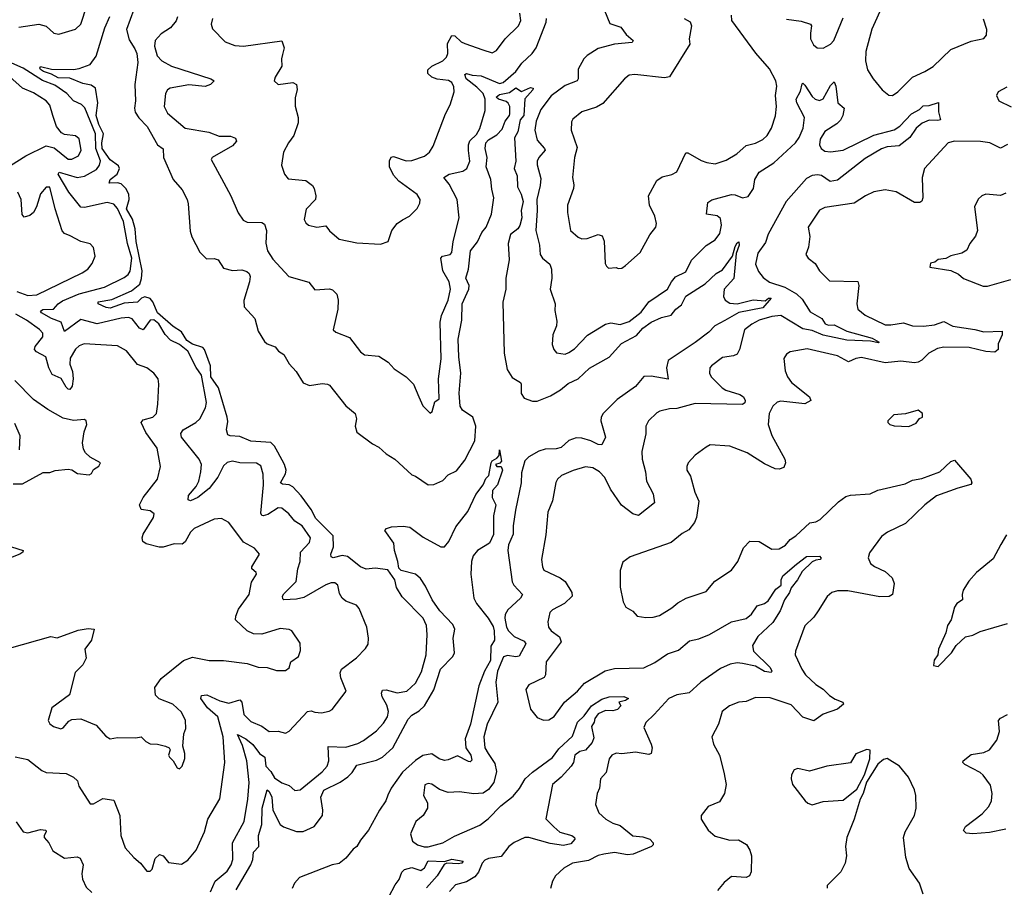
# Model space of a CAD drawing. Extents: x 1493970 to 1595317, y 729910 to 844791.
# Tile 134 of 256: x 1506600 to 1511987, y 812192 to 816939. Entities that reach past the tile are written whole.
import ezdxf

# ---------------------------------------------------------------- set-up
doc = ezdxf.new("R2010")
doc.units = 0

msp = doc.modelspace()

# ---------------------------------------------------------------- linework, layer by layer
at = {"layer": '0CON10XD'}
for points in [[(1506595, 816898.4), (1506705, 816915.4), (1506744.6, 816904.6), (1506786.3, 816866.3), (1506815, 816860), (1506905, 816888.1), (1506934.6, 816915.4), (1506967.9, 817015)], [(1507224.3, 816994.3), (1507184.4, 816885), (1507199.5, 816829.5), (1507230.6, 816780.6)], [(1511323.5, 817025), (1511262.4, 816887.6), (1511229.5, 816765), (1511226.9, 816715), (1511238.1, 816665), (1511269.2, 816615), (1511318, 816555), (1511355, 816526), (1511375, 816524.2), (1511405, 816544), (1511485, 816624.5), (1511552.5, 816655), (1511596.9, 816683.1), (1511695, 816776.9), (1511805, 816822), (1511873.9, 816836.1), (1511890, 816855), (1511891.2, 816885), (1511872.7, 816942.7)], [(1507645, 812167.5), (1507670.5, 812225), (1507735, 812280.9), (1507758, 812315), (1507766, 812345), (1507765.4, 812435), (1507828.4, 812551.6), (1507848.4, 812675), (1507855.7, 812765), (1507843.1, 812885), (1507818.8, 812968.8), (1507792, 813028), (1507837.4, 813005), (1507875, 812973.3), (1507912.8, 812925), (1507940.7, 812905), (1507947.1, 812855), (1507975, 812825.4), (1507995, 812790.7), (1508035, 812764), (1508075, 812748.5), (1508105, 812722), (1508134.4, 812725.6), (1508255.5, 812824.5), (1508282.2, 812855), (1508291.9, 812885), (1508287.5, 812962.5), (1508385, 812958.8), (1508450.7, 812979.3), (1508481.4, 812995), (1508551.8, 813048.2), (1508590.5, 813089.5), (1508612.7, 813125), (1508617.7, 813155), (1508608.8, 813188.8), (1508584, 813235), (1508580.4, 813255), (1508585, 813270), (1508605, 813272.7), (1508665, 813255.4), (1508718, 813265), (1508765, 813308.6), (1508798.3, 813371.7), (1508824.6, 813465), (1508829.1, 813575), (1508825.4, 813625), (1508807.9, 813665), (1508692, 813782), (1508662.2, 813832.2), (1508651.8, 813875), (1508615, 813928.9), (1508545, 813938.9), (1508495, 813932.9), (1508465, 813945.7), (1508392.8, 814002.8), (1508365, 814007.8), (1508315, 813994.6), (1508305, 814000.8), (1508301.8, 814015), (1508317.9, 814055), (1508315.8, 814115.8), (1508219.9, 814209.9), (1508195, 814259.7), (1508140.7, 814335), (1508095, 814383.7), (1508075, 814394.8), (1508037.8, 814397.8), (1508027.9, 814405), (1508054.3, 814455), (1508058.4, 814475), (1508049.1, 814505), (1508012.5, 814572.5), (1507995, 814606.7), (1507975, 814626), (1507865, 814632.7), (1507805, 814658.8), (1507751.8, 814661.8), (1507738.5, 814668.5), (1507731.5, 814695), (1507738.8, 814741.2), (1507736.2, 814765), (1507687.1, 814925), (1507645.5, 814985), (1507644.2, 815045), (1507611.2, 815135), (1507602.5, 815145), (1507545, 815164.2), (1507515, 815184.3), (1507485, 815230.7), (1507440.4, 815260.4), (1507354.7, 815335), (1507329.2, 815395), (1507315, 815413.1), (1507285, 815422.2), (1507267.3, 815415), (1507245, 815393.6), (1507172.1, 815387.9), (1507095, 815360.4), (1507073.8, 815363.8), (1507030, 815385), (1507028.8, 815395), (1507105, 815408.2), (1507211.4, 815455), (1507258, 815492), (1507267.4, 815522.6), (1507269.5, 815565), (1507238.2, 815725), (1507232.9, 815795), (1507217.6, 815847.6), (1507184.2, 815904.2), (1507199.9, 815955), (1507197.4, 815985), (1507181.9, 816015), (1507155, 816041.1), (1507135, 816047.5), (1507090, 816045), (1507095.5, 816065), (1507133.4, 816095), (1507147, 816125), (1507140, 816140), (1507095, 816173.3), (1507050.9, 816235), (1507049.2, 816265), (1507059.3, 816315), (1507034.1, 816365), (1507018.8, 816415), (1507028.4, 816485), (1507014.5, 816564.5), (1506992, 816582), (1506945, 816589.7), (1506875, 816619.5), (1506811.5, 816621.5), (1506775, 816640.9), (1506730.6, 816655), (1506715, 816666.2), (1506710.6, 816675), (1506715, 816683.8), (1506775, 816669.4), (1506895, 816667.1), (1506925, 816671.9), (1506985.6, 816694.4), (1507019.4, 816740.6), (1507065.3, 816895), (1507093.8, 816956.2)], [(1507463.5, 816955), (1507456.9, 816933.1), (1507425, 816894.7), (1507375, 816861.2), (1507340.9, 816825), (1507337.1, 816795), (1507352.4, 816742.4), (1507377.1, 816715), (1507430, 816685), (1507646, 816616), (1507663.8, 816605), (1507643.8, 816585), (1507615, 816574.6), (1507525, 816582.3), (1507422.9, 816565), (1507408.9, 816555), (1507398.9, 816535), (1507390.6, 816465), (1507408.6, 816428.6), (1507506.4, 816346.4), (1507635, 816323.6), (1507691.5, 816301.5), (1507752.9, 816302.9), (1507781.4, 816291.4), (1507785.6, 816275), (1507765, 816249.2), (1507653.3, 816185), (1507647.5, 816175), (1507705, 816070), (1507755.8, 815975), (1507795, 815883.3), (1507822.8, 815842.8), (1507845, 815830.6), (1507925, 815830), (1507939.8, 815819.8), (1507951.2, 815785), (1507946.4, 815716.4), (1507955.6, 815675), (1507985, 815629.2), (1508072.5, 815535), (1508182.4, 815502.4), (1508215, 815461.2), (1508295.9, 815465.9), (1508310.7, 815460.7), (1508335, 815437.5), (1508343.3, 815405), (1508340, 815355), (1508315, 815242.5), (1508330.5, 815230.5), (1508405, 815200), (1508465, 815122.5), (1508486.7, 815105), (1508565, 815097.5), (1508616.2, 815065), (1508649.4, 815029.4), (1508713.8, 814985), (1508753.8, 814945), (1508783.8, 814876.2), (1508805, 814826.7), (1508845, 814786.7), (1508857.5, 814795), (1508871.7, 814848.3), (1508895.8, 814864.2), (1508892.2, 814975), (1508905.4, 815084.6), (1508901.1, 815285), (1508908.6, 815321.4), (1508944.6, 815405), (1508956.7, 815465), (1508949.3, 815505), (1508915.4, 815565), (1508903.9, 815635), (1508913.8, 815646.2), (1508954.6, 815655.4), (1508965, 815666), (1508972.2, 815725), (1509004.4, 815855), (1508993.1, 815955), (1508950.3, 816040.3), (1508921.4, 816075), (1508950, 816095), (1509025, 816111.1), (1509045.6, 816125), (1509062.5, 816165), (1509056.3, 816223.7), (1509056, 816255), (1509062.8, 816277.2), (1509099.6, 816310.4), (1509116.7, 816343.3), (1509147.6, 816442.4), (1509147.4, 816505), (1509136.2, 816535), (1509100.8, 816570.8), (1509042.3, 816615), (1509035, 816640), (1509044.7, 816645.3), (1509075, 816636.2), (1509125, 816632.7), (1509225, 816590.7), (1509245, 816596.4), (1509314.7, 816655), (1509347.8, 816702.2), (1509404.7, 816755), (1509426.2, 816785), (1509480, 816925), (1509482.8, 816945)], [(1507654.3, 816945), (1507647.5, 816915), (1507655, 816890), (1507725, 816818.8), (1507778, 816798), (1507825, 816794.4), (1508034, 816824), (1508047.3, 816785), (1508038.3, 816748.3), (1508032.2, 816725), (1508034.5, 816685), (1507997.5, 816625), (1507992.5, 816605), (1508013.9, 816583.9), (1508095, 816596), (1508114.1, 816584.1), (1508117.7, 816557.7), (1508107.4, 816512.6), (1508106.8, 816466.8), (1508123.6, 816405), (1508124.6, 816375.4), (1508099.4, 816305), (1508070, 816265), (1508044.2, 816215), (1508033, 816143), (1508048.8, 816095), (1508068.3, 816068.3), (1508165, 816060), (1508201.7, 816031.7), (1508211.4, 816015), (1508220.8, 815975), (1508218.6, 815955), (1508167, 815903), (1508156.7, 815846.7), (1508165, 815827.5), (1508180, 815815), (1508225, 815804), (1508275, 815811.2), (1508295, 815783.3), (1508348.1, 815738.1), (1508445, 815717.8), (1508575, 815710.6), (1508616.7, 815725), (1508636.2, 815785), (1508665.8, 815824.2), (1508695, 815843.8), (1508732.5, 815865), (1508775, 815906.7), (1508790, 815935), (1508790.6, 815955), (1508775, 815982), (1508675, 816056.7), (1508645, 816088.1), (1508622.7, 816135), (1508622.9, 816167.1), (1508633.2, 816186.8), (1508645, 816190.8), (1508715, 816166.5), (1508745, 816169.1), (1508815, 816192.7), (1508842.9, 816215), (1508862.8, 816247.2), (1508930.6, 816425), (1508955, 816473.3), (1508976.7, 816545), (1508975, 816572.5), (1508964.3, 816595), (1508945.8, 816605.8), (1508885, 816613.9), (1508855, 816624.6), (1508833.3, 816645), (1508833.1, 816665), (1508855.3, 816684.7), (1508915, 816714.7), (1508936, 816734), (1508943.2, 816755), (1508940.9, 816809.1), (1508965, 816852.9), (1508981.1, 816851.1), (1509015, 816819.1), (1509035, 816808.5), (1509133.3, 816775), (1509185, 816758), (1509208.7, 816771.3), (1509255.8, 816835), (1509329.5, 816905), (1509342.7, 816935), (1509337.1, 816975)], [(1509798.9, 816988.9), (1509828, 816918), (1509888.9, 816898.9), (1509918.5, 816858.5), (1509956.7, 816825), (1509950, 816815), (1509855, 816804.7), (1509765, 816780.9), (1509705, 816744.3), (1509685.6, 816725), (1509655, 816668), (1509655.5, 816615), (1509650.6, 816605), (1509585, 816578.9), (1509508, 816522), (1509451.2, 816448.8), (1509425.9, 816385), (1509418.6, 816335), (1509430.9, 816280.9), (1509471.9, 816235), (1509474.4, 816225), (1509439.4, 816185), (1509430.5, 816165), (1509430.5, 816145), (1509450.6, 816070.6), (1509447.5, 816032.5), (1509428.8, 815955), (1509431.3, 815895), (1509423.9, 815785), (1509443.8, 815705), (1509448.5, 815655), (1509460.6, 815635), (1509500.8, 815600.8), (1509510.5, 815575), (1509511.1, 815525), (1509501.4, 815465), (1509530, 815385), (1509527.7, 815347.7), (1509539.5, 815289.5), (1509536.9, 815265), (1509517.8, 815215), (1509512.8, 815162.8), (1509522.5, 815135), (1509537.1, 815117.1), (1509585, 815110), (1509605, 815117.5), (1509635, 815138.6), (1509707.4, 815212.6), (1509805, 815273.5), (1509835, 815280.5), (1509885, 815270.7), (1509935, 815287.5), (1510000.9, 815339.1), (1510041.5, 815395), (1510144.3, 815465), (1510165.4, 815504.6), (1510187.8, 815532.2), (1510245, 815560), (1510276.1, 815623.9), (1510355.4, 815704.6), (1510405.8, 815735), (1510430, 815770), (1510440, 815815), (1510435, 815851.2), (1510416.6, 815866.6), (1510358, 815875), (1510365, 815940), (1510385.8, 815954.2), (1510495, 815983.2), (1510515, 815981.5), (1510555, 815965.4), (1510585, 815972.2), (1510615.3, 816015), (1510621.1, 816065), (1510645.4, 816105), (1510725, 816156.1), (1510844.3, 816265.7), (1510864.6, 816295), (1510885.9, 816345), (1510894, 816405), (1510852.4, 816485), (1510848.1, 816505), (1510872.6, 816547.4), (1510881.7, 816588.3), (1510885, 816592.5), (1510895, 816582), (1510935, 816519.2), (1510951.2, 816505), (1510975, 816497.1), (1510995, 816505.8), (1511035, 816578.6), (1511055, 816598.8), (1511064.4, 816575), (1511075.6, 816485), (1511110, 816455), (1511104.1, 816415), (1511090.3, 816389.7), (1511070.1, 816369.9), (1511005, 816328.5), (1510979.6, 816285), (1510976.2, 816255), (1510985, 816234.4), (1511005, 816220.5), (1511036, 816216), (1511105, 816226.2), (1511272.6, 816307.4), (1511385, 816336.7), (1511415, 816356.2), (1511479.6, 816425), (1511522, 816448), (1511542.5, 816467.5), (1511575, 816470), (1511626.7, 816486.7), (1511627.5, 816435), (1511638.3, 816391.7), (1511623, 816387), (1511575, 816389.6), (1511537.7, 816372.3), (1511504.1, 816345.9), (1511469.5, 816295), (1511411.7, 816248.3), (1511345, 816243.5), (1511315, 816232.4), (1511225, 816180.4), (1511075, 816062), (1511034.8, 816054.8), (1510986.5, 816086.5), (1510965, 816090), (1510935, 816086.9), (1510905, 816070.3), (1510792.8, 815945), (1510695.6, 815765), (1510679.8, 815720.2), (1510638.9, 815661.1), (1510625, 815602.5), (1510641.7, 815561.7), (1510668.3, 815528.3), (1510702.7, 815502.7), (1510786.4, 815476.4), (1510849.1, 815439.1), (1510880.5, 815410.5), (1510925, 815341.5), (1510989.2, 815305), (1511006, 815276), (1511025, 815268.7), (1511055, 815268.9), (1511124.8, 815234.8), (1511263.3, 815196.7), (1511301.2, 815175), (1511297.9, 815172.1), (1511255, 815180), (1511124.7, 815185.3), (1510995, 815213), (1510935, 815238.2), (1510885, 815247.1), (1510765, 815320.2), (1510715, 815315.3), (1510645.6, 815294.4), (1510605.9, 815274.1), (1510565, 815242), (1510538.1, 815135), (1510525, 815110), (1510505, 815100.6), (1510445, 815091.1), (1510384, 815046), (1510376.4, 815033.6), (1510374.4, 815005), (1510383.3, 814985), (1510443.3, 814925), (1510462.8, 814912.8), (1510539.3, 814889.3), (1510559.2, 814875), (1510568.6, 814855), (1510566.6, 814843.4), (1510555, 814834.2), (1510295, 814839.5), (1510195, 814811.1), (1510155, 814809.4), (1510102.7, 814797.3), (1510085, 814788), (1510040.6, 814745), (1510026.5, 814715), (1510026.2, 814673.8), (1510004, 814576), (1510005.3, 814535), (1510023.9, 814465), (1510030, 814415), (1510065.7, 814345), (1510073.9, 814296.1), (1509985, 814225.7), (1509955, 814235.6), (1509893, 814283), (1509831.5, 814371.5), (1509800.5, 814435), (1509772.9, 814465), (1509735, 814487.1), (1509695, 814492.5), (1509628.1, 814471.9), (1509565, 814445.4), (1509541.9, 814425), (1509532.4, 814407.6), (1509515, 814306.7), (1509489.6, 814245), (1509478.8, 814121.2), (1509455.5, 813985), (1509460, 813945), (1509467.9, 813927.9), (1509557.5, 813885), (1509585, 813865.5), (1509621.4, 813805), (1509622.9, 813785), (1509580, 813745), (1509515, 813711.1), (1509500.6, 813695), (1509490, 813645), (1509493.1, 813615), (1509508.6, 813595), (1509553, 813563), (1509561.8, 813535), (1509480, 813425), (1509477.1, 813355), (1509470.3, 813339.7), (1509385, 813300), (1509368.9, 813275), (1509395, 813166.7), (1509430.5, 813120.5), (1509465, 813106.7)], [(1510235, 816945.6), (1510268, 816928), (1510275.7, 816905), (1510263.6, 816835), (1510266.7, 816805), (1510155, 816626.2), (1510128.3, 816621.7), (1509965, 816639.6), (1509935, 816635.5), (1509908.1, 816615), (1509789.7, 816480.3), (1509755, 816460.5), (1509675, 816434.5), (1509627.1, 816395), (1509619.7, 816380.3), (1509616.9, 816335), (1509650.7, 816240.7), (1509635.7, 816185.7), (1509624.5, 816075), (1509631.9, 816035), (1509629.4, 816015), (1509597.5, 815925), (1509597.1, 815885), (1509614, 815785), (1509655, 815749.2), (1509675, 815740.6), (1509705, 815742.2), (1509764.1, 815764.1), (1509787.1, 815757.1), (1509797, 815727), (1509803.8, 815605), (1509810.5, 815590.5), (1509820.7, 815580.7), (1509863, 815583), (1509875, 815577.5), (1509895, 815580), (1509915, 815593.8), (1509993.9, 815666.1), (1510047.9, 815762.1), (1510080, 815805), (1510084, 815825), (1510075.7, 815865), (1510045.7, 815925), (1510039.4, 815975), (1510085, 816060), (1510115, 816079.2), (1510168.3, 816091.7), (1510195, 816107.5), (1510245, 816210), (1510255, 816211.2), (1510328.7, 816168.7), (1510358.6, 816158.6), (1510405, 816151.4), (1510465, 816170), (1510524, 816205), (1510575, 816251.1), (1510626, 816264), (1510665.9, 816284.1), (1510688.9, 816305), (1510712.2, 816345), (1510735, 816412.5), (1510740, 816465), (1510735.4, 816525), (1510741.5, 816575), (1510737.3, 816605), (1510701.3, 816671.3), (1510626.5, 816756.5), (1510495.6, 816935), (1510494.5, 816965)], [(1510795, 816943.1), (1510875, 816931.1), (1510926.7, 816915), (1510932.5, 816905), (1510925.8, 816865), (1510926.2, 816835), (1510942.7, 816802.7), (1510962.5, 816785), (1510995, 816784.3), (1511035, 816805.6), (1511053.8, 816826.2), (1511105, 816949.2)], [(1507230.6, 816780.6), (1507240.5, 816755), (1507247, 816705), (1507230, 816585), (1507234.5, 816495), (1507227.6, 816455), (1507232.6, 816432.6), (1507252, 816402), (1507297.9, 816355), (1507354.3, 816255), (1507385, 816233.3), (1507387.1, 816185), (1507439.3, 816065), (1507488.3, 816008.3), (1507516.4, 815955), (1507522.6, 815932.6), (1507532.6, 815782.6), (1507542, 815752), (1507585, 815668.1), (1507621.7, 815631.7), (1507665, 815632.3), (1507685.9, 815625.9), (1507715, 815579.4), (1507765, 815566.7), (1507815, 815570.9), (1507842.1, 815562.1), (1507855, 815550.8), (1507860.4, 815535), (1507857.5, 815505), (1507827, 815403), (1507827.6, 815367.6), (1507885.8, 815305), (1507904.3, 815235), (1507939.3, 815179.3), (1507955, 815165.7), (1507998.5, 815148.5), (1508016.2, 815125), (1508045, 815107.1), (1508075, 815055.7), (1508113.3, 815015), (1508151.8, 814951.8), (1508185, 814937.3), (1508255, 814949.2), (1508285, 814946), (1508295, 814939.2), (1508385, 814827.1), (1508436.2, 814785), (1508443.3, 814755), (1508435.5, 814715), (1508445, 814683.3), (1508529.5, 814619.5), (1508565, 814600), (1508605, 814563.3), (1508652.5, 814535), (1508745, 814448.8), (1508765, 814442), (1508834.4, 814394.4), (1508865, 814395.6), (1508915, 814418.6), (1508945, 814449.2), (1508989.9, 814470.1), (1509035, 814530), (1509091.1, 814635), (1509095.3, 814715), (1509079.2, 814765), (1509022.6, 814802.6), (1509009.1, 814825), (1509004.9, 814895), (1509014.2, 815005.8), (1509002, 815095), (1508998.4, 815191.6), (1509019.5, 815295), (1509020.4, 815385), (1509058.2, 815465), (1509058.6, 815485), (1509040.7, 815525), (1509056, 815575), (1509067, 815675), (1509105, 815724.5), (1509129, 815775), (1509152.5, 815805), (1509181.2, 815875), (1509194.6, 815964.6), (1509182.5, 816012.5), (1509178.1, 816065), (1509152.2, 816135), (1509157.2, 816185), (1509146.8, 816235), (1509150.1, 816265), (1509165, 816281.7), (1509211.2, 816308.8), (1509239.9, 816340.1), (1509255.7, 816385), (1509280, 816415), (1509281.4, 816425), (1509281.5, 816465), (1509273.3, 816483.3), (1509262.5, 816492.5), (1509218.8, 816505), (1509207.1, 816515), (1509225, 816530), (1509279.7, 816540.3), (1509315, 816565.8), (1509345, 816546), (1509395, 816567.9), (1509409.4, 816565), (1509407.7, 816555), (1509364.2, 816505.8), (1509358.6, 816415), (1509338.2, 816391.8), (1509324.7, 816325.3), (1509306.4, 816293.6), (1509313.9, 816165), (1509305.8, 816125), (1509322.4, 816085), (1509322.9, 816025), (1509343.8, 815985), (1509354.8, 815945), (1509344.2, 815895.8), (1509346.6, 815855), (1509336.5, 815813.5), (1509325, 815795.5), (1509285.2, 815764.8), (1509272.6, 815715), (1509278.2, 815625), (1509259.3, 815525), (1509260.4, 815465), (1509243.5, 815393.5), (1509250.7, 815115), (1509267.5, 815025), (1509295, 814982), (1509339.2, 814955), (1509344.4, 814944.4), (1509343.7, 814893.7), (1509359.4, 814869.4), (1509405, 814852.9), (1509431.5, 814851.5), (1509505, 814881.4), (1509559.5, 814915), (1509600.6, 814949.4), (1509655, 814974.7), (1509717.8, 815032.2), (1509825, 815093.4), (1509891.8, 815168.2), (1509975, 815211.6), (1510009.1, 815250.9), (1510055, 815284.3), (1510111, 815309), (1510165, 815323.2), (1510189.2, 815355), (1510220.3, 815379.7), (1510245, 815427.2), (1510349.7, 815495), (1510410.1, 815549.9), (1510445, 815570.5), (1510498.9, 815645), (1510515, 815698), (1510525, 815718), (1510535, 815723.3), (1510536.8, 815705), (1510519.1, 815660.9), (1510507, 815523), (1510454.4, 815465), (1510450.6, 815425), (1510460, 815405), (1510485, 815388.8), (1510525, 815384), (1510612.7, 815407.3), (1510678.4, 815401.6), (1510696, 815415), (1510711.4, 815415), (1510665, 815362), (1510535, 815338.1), (1510457.4, 815292.6), (1510403.1, 815265), (1510370, 815230), (1510296.4, 815173.6), (1510147.5, 815075), (1510138.1, 815035), (1510148.3, 814971.7), (1510055, 814989.3), (1510015, 814987.7), (1509968.4, 814931.6), (1509868.9, 814861.1), (1509791.9, 814785), (1509780.5, 814765), (1509779.1, 814745), (1509804.5, 814655), (1509785, 814614), (1509765.6, 814614.4), (1509725, 814634.7), (1509675, 814649.2), (1509645, 814650.7), (1509605, 814637.5), (1509561.7, 814598.3), (1509535, 814591.4), (1509475, 814589.4), (1509440.8, 814579.2), (1509385, 814546.7), (1509364.6, 814525), (1509345, 814460), (1509344.1, 814405), (1509313.5, 814255), (1509300.4, 814169.6), (1509300, 814125), (1509274.6, 814065.4), (1509270.6, 814035), (1509293.8, 813863.8), (1509303.1, 813845), (1509350.9, 813795), (1509340.9, 813775), (1509270.2, 813709.8), (1509256.8, 813685), (1509254.7, 813665.3), (1509263.5, 813615), (1509274.1, 813595), (1509305.5, 813565), (1509359.3, 813539.3), (1509368.5, 813525), (1509332.4, 813457.6), (1509315, 813454), (1509269.4, 813460.6), (1509246.6, 813453.4), (1509214.7, 813375), (1509204.3, 813315), (1509216.7, 813205), (1509157.5, 813085), (1509138.8, 813015), (1509144.3, 812955), (1509164, 812925), (1509199.8, 812869.8), (1509209.1, 812825), (1509193.6, 812765), (1509165, 812727.8), (1509135, 812707.5), (1509085, 812703.6), (1509005.5, 812714.5), (1508945, 812710.9), (1508896.9, 812726.9), (1508855, 812755.6), (1508835, 812760), (1508817.5, 812752.5), (1508810, 812695), (1508830.6, 812655), (1508831.4, 812625), (1508807.5, 812585), (1508767.4, 812552.6), (1508738.6, 812485), (1508749.2, 812445), (1508776.7, 812425), (1508813.7, 812413.7), (1508835, 812413.6), (1508915, 812436.4), (1508978.3, 812471.7), (1509117.7, 812532.3), (1509162.4, 812567.6), (1509232.1, 812637.9), (1509299.9, 812690.1), (1509335, 812733.3), (1509365.1, 812784.9), (1509405, 812822), (1509515, 812902.7), (1509549.5, 812950.5), (1509625, 813019.4), (1509651.7, 813095), (1509688.9, 813131.1), (1509727.8, 813185), (1509785, 813220.8), (1509825, 813234.7), (1509905.8, 813235.8), (1509930, 813225), (1509915, 813214.3), (1509878.8, 813205), (1509888.8, 813185), (1509870.8, 813165), (1509845, 813157.5), (1509805, 813160), (1509765, 813142), (1509745.8, 813115), (1509742.9, 813095), (1509728.4, 813071.6), (1509740.6, 813009.4), (1509732.1, 812985), (1509695, 812943.3), (1509664.7, 812935.2), (1509637.3, 812915), (1509630.3, 812875), (1509617.8, 812855), (1509563.3, 812795), (1509514.6, 812755), (1509477.7, 812567.7), (1509522.9, 812522.9), (1509555, 812494.6), (1509620.8, 812475), (1509635.8, 812465), (1509637.1, 812455), (1509615, 812430.8), (1509575, 812421.7), (1509502.5, 812432.5), (1509385, 812465.4), (1509363.8, 812465), (1509305, 812436.9), (1509275.4, 812415), (1509235, 812360.4), (1509165, 812349.4), (1509145, 812340.3), (1509131.2, 812325), (1509111, 812275), (1509090.4, 812249.6), (1509045, 812222.7), (1508984.5, 812205.5), (1508951.2, 812168.8)], [(1506575.4, 812905.4), (1506645, 812891.4), (1506721.2, 812831.2), (1506745, 812820.8), (1506855, 812814.3), (1506893.9, 812793.9), (1506916, 812775), (1506924.3, 812745), (1506985, 812648.8), (1507005, 812648), (1507055, 812678.5), (1507115, 812668.8), (1507148.6, 812585), (1507152.9, 812475), (1507177.4, 812407.4), (1507224.6, 812354.6), (1507260.8, 812325), (1507295, 812280), (1507315, 812280.8), (1507325, 812291.2), (1507340.9, 812349.1), (1507365, 812371.2), (1507385, 812363.8), (1507415, 812328), (1507485, 812319.4), (1507519.8, 812340.2), (1507565.7, 812395), (1507612.2, 812495), (1507630, 812565), (1507695.8, 812675.8), (1507722.7, 812875), (1507713.3, 813015), (1507684.7, 813125), (1507627.3, 813175), (1507592.1, 813225), (1507595, 813240.8), (1507625, 813244.5), (1507695, 813212), (1507745, 813200.5), (1507805, 813218.5), (1507815.9, 813205.9), (1507826.9, 813136.9), (1507865, 813100), (1507925, 813074.5), (1507965, 813044.2), (1508015, 813045.6), (1508055, 813035.7), (1508074.4, 813045.6), (1508175, 813154), (1508195, 813158), (1508215, 813150), (1508252.3, 813147.7), (1508294.1, 813155.9), (1508310, 813165), (1508385.7, 813265), (1508358, 813338), (1508354.4, 813365), (1508360, 813385), (1508442.1, 813447.9), (1508491.7, 813498.3), (1508507, 813523), (1508509.4, 813555), (1508498.5, 813615), (1508458.2, 813718.2), (1508442.5, 813735), (1508385, 813758.5), (1508364.6, 813774.6), (1508350.5, 813800.5), (1508340.6, 813845), (1508325, 813858.9), (1508305, 813858.5), (1508275, 813846.5), (1508155, 813777.3), (1508115, 813769.3), (1508045.7, 813765.7), (1508040.4, 813770.4), (1508038.5, 813785), (1508045, 813798.6), (1508113.4, 813865), (1508122.8, 813935), (1508135.4, 813975), (1508136.5, 814025), (1508185, 814079.4), (1508190.8, 814105), (1508145, 814169.6), (1508105.3, 814195.3), (1508072.2, 814235), (1508035, 814266.7), (1508015, 814268.2), (1507957.3, 814232.7), (1507932.5, 814225), (1507925, 814226.7), (1507919.1, 814239.1), (1507933.4, 814395), (1507932.6, 814452.6), (1507919.1, 814499.1), (1507895, 814513.5), (1507805, 814514.6), (1507765, 814523.9), (1507735, 814517.2), (1507715, 814499.1), (1507685, 814436.2), (1507636.2, 814373.8), (1507575.5, 814324.5), (1507535, 814306.9), (1507521.9, 814311.9), (1507524.6, 814335.4), (1507565, 814384.5), (1507579.5, 814415), (1507592.2, 814465), (1507594.7, 814504.7), (1507582.7, 814535), (1507485, 814654.3), (1507481.5, 814675), (1507494.7, 814695.3), (1507564, 814736), (1507585.6, 814755), (1507616.5, 814815), (1507622.7, 814845), (1507595, 814994.2), (1507566.4, 815036.4), (1507520.3, 815125), (1507475, 815161.9), (1507425, 815186.1), (1507396.5, 815216.5), (1507361.2, 815275), (1507335, 815296.6), (1507315, 815294.4), (1507275, 815241.8), (1507255, 815250.9), (1507215, 815302.2), (1507195, 815309.7), (1507155, 815305.7), (1507025, 815274.8), (1506935, 815298.5), (1506845, 815233.3), (1506827.7, 815285), (1506775, 815303.9), (1506719.4, 815335), (1506714.5, 815345), (1506726.8, 815353.2), (1506785, 815356.1), (1506810.7, 815385), (1506835, 815401.2), (1506925, 815438.5), (1507065, 815475.8), (1507171.8, 815528.2), (1507194.5, 815545), (1507205, 815564.2), (1507213.8, 815635), (1507190, 815715), (1507168.2, 815835), (1507135, 815905.7), (1507115, 815930.5), (1507079.3, 815939.3), (1506955, 815912.2), (1506935, 815913.8), (1506870, 815995), (1506811.2, 816095), (1506815.8, 816104.2), (1506915, 816075.7), (1506955, 816082.4), (1507020.3, 816119.7), (1507036.8, 816143.2), (1507042, 816168), (1507016.5, 816235), (1507014.8, 816315), (1506957.4, 816457.4), (1506939.2, 816475), (1506894.8, 816494.8), (1506857.5, 816535), (1506791.9, 816581.9), (1506725, 816606.5), (1506620, 816675), (1506525, 816716.7)], [(1506549.3, 816140.7), (1506634.7, 816195.2), (1506745, 816248.5), (1506789.1, 816239.1), (1506865, 816176.5), (1506885, 816176.5), (1506921.9, 816195), (1506936.1, 816225), (1506925, 816287.1), (1506905, 816304.5), (1506845, 816310.8), (1506829.4, 816319.4), (1506801.9, 816355), (1506781.8, 816415), (1506765, 816472), (1506744.3, 816495), (1506675, 816540), (1506615, 816565.4), (1506545, 816628.2)], [(1512000.7, 816569.3), (1511953.8, 816545), (1511943.8, 816525), (1511956.1, 816496.1), (1512025, 816462)], [(1512005, 816256.7), (1511965, 816236.9), (1511908, 816265), (1511856.5, 816273.5), (1511715, 816274.6), (1511680, 816265), (1511550.8, 816125), (1511536.7, 816075), (1511541.2, 815965), (1511535, 815946), (1511525, 815938.9), (1511495, 815940), (1511395, 815997.5), (1511335, 816009.2), (1511273.4, 815996.6), (1511226.7, 815975), (1511165, 815935.6), (1511005, 815912.5), (1510975, 815897.1), (1510912.9, 815805), (1510922.7, 815752.7), (1510915.7, 815695), (1510900.8, 815655), (1510914.3, 815635), (1510952, 815605), (1510975.8, 815565), (1511029.7, 815509.7), (1511185, 815506.7), (1511190, 815485), (1511179.4, 815385), (1511185.8, 815355), (1511225, 815322.2), (1511335, 815270), (1511365, 815268.9), (1511435, 815281.5), (1511485, 815263.8), (1511545, 815263.2), (1511605, 815270.4), (1511655, 815288.5), (1511705, 815261.8), (1511825, 815244.6), (1511875, 815230.9), (1511975, 815236), (1511975.5, 815215), (1511953.4, 815166.6), (1511952.5, 815135), (1511935, 815120.6), (1511885, 815123.3), (1511795, 815145.3), (1511655, 815148.1), (1511620.6, 815139.4), (1511574.4, 815115.6), (1511535, 815076.2), (1511515, 815064.6), (1511495, 815061.1), (1511420.6, 815070.6), (1511335, 815062.4), (1511205, 815091.6), (1511175, 815086), (1511135, 815066.9), (1511075, 815100), (1510909.1, 815139.1), (1510815, 815121.2), (1510795, 815110), (1510780, 815085), (1510788.3, 815018.3), (1510800, 814985), (1510822.9, 814955), (1510921.4, 814875), (1510927.5, 814855), (1510895, 814838.2), (1510765, 814852.7), (1510743.4, 814846.6), (1510720, 814825), (1510700, 814785), (1510695.6, 814725), (1510715, 814664.3), (1510785.3, 814535.3), (1510790, 814515), (1510780.5, 814489.5), (1510755, 814479.3), (1510732.8, 814482.7), (1510675, 814510), (1510579.3, 814569.3), (1510485.6, 814605.6), (1510377.7, 814612.3), (1510355, 814600.8), (1510295, 814556.2), (1510256.7, 814515), (1510250, 814495), (1510250, 814475), (1510270.9, 814440.9), (1510294.5, 814354.5), (1510315.5, 814305), (1510303.3, 814215), (1510292.2, 814187.8), (1510261.1, 814148.9), (1510225, 814128.1), (1510165, 814078.9), (1509940.5, 813999.5), (1509899.2, 813970.8), (1509884.5, 813925.5), (1509885.6, 813835), (1509900.8, 813755), (1509916.7, 813725), (1509953.9, 813703.9), (1509977.5, 813675), (1510025, 813668.8), (1510065, 813670), (1510100.5, 813679.5), (1510168.6, 813721.4), (1510201.2, 813748.8), (1510246.1, 813773.9), (1510355, 813810), (1510402.2, 813867.8), (1510495, 813928), (1510529.2, 813975), (1510560.6, 814049.4), (1510595, 814086.7), (1510645, 814084), (1510715, 814041.9), (1510755.3, 814044.7), (1510790, 814065), (1510815.6, 814095), (1510846.7, 814115), (1510922.7, 814187.3), (1510955, 814192.7), (1510978.6, 814205), (1511079.3, 814300.7), (1511120, 814330), (1511145, 814336.9), (1511252.5, 814345), (1511295.4, 814364.6), (1511445, 814400), (1511485, 814420.5), (1511535, 814428.9), (1511634.7, 814465.3), (1511695, 814522.5), (1511715, 814530), (1511804.3, 814425), (1511808.8, 814405), (1511804.2, 814395.8), (1511733.3, 814376.7), (1511615, 814333.3), (1511552.7, 814285), (1511446.6, 814183.4), (1511348, 814135), (1511315, 814112.5), (1511248.3, 814021.7), (1511242, 813995), (1511255, 813964), (1511277, 813947), (1511335, 813919.5), (1511373.3, 813885), (1511384.4, 813855), (1511375, 813794), (1511356.6, 813783.4), (1511305, 813780.6), (1511130, 813815), (1511075, 813813.8), (1511043.3, 813805), (1511016.8, 813783.2), (1510968.6, 813705), (1510945, 813670), (1510895, 813623.3), (1510844.2, 813485), (1510842.5, 813465), (1510878.6, 813385), (1510900, 813355), (1510955, 813301.5), (1510995, 813276.4), (1511031.2, 813241.2), (1511060.8, 813220.8), (1511102.9, 813205), (1511106.9, 813195), (1511075, 813166.6), (1510995, 813140), (1510945, 813102.9), (1510885, 813123.5), (1510820.1, 813190.1), (1510705, 813228.9), (1510625, 813230), (1510575, 813208.6), (1510535, 813204.3), (1510483.3, 813185), (1510442.5, 813155), (1510422.5, 813085), (1510386.7, 813015), (1510396.2, 812975), (1510428, 812915), (1510451.5, 812821.5), (1510465.6, 812755), (1510455.4, 812704.6), (1510429.3, 812660.7), (1510366.7, 812635), (1510327.5, 812585), (1510327.5, 812565), (1510367.5, 812505), (1510405, 812472.5), (1510485, 812450), (1510532.7, 812452.7), (1510575.5, 812425.5), (1510594, 812395), (1510603.9, 812363.9), (1510602.3, 812277.7), (1510593.3, 812255), (1510574.1, 812245.9), (1510495, 812252), (1510455, 812219.2), (1510418, 812175)], [(1506585, 815451.9), (1506645, 815431.1), (1506695, 815434.1), (1506942, 815555), (1506972.5, 815575), (1506996.9, 815605), (1507013.1, 815645), (1507005, 815693.3), (1506985, 815712.5), (1506935, 815725.6), (1506877.1, 815757.1), (1506845, 815769.4), (1506833.3, 815783.3), (1506793.8, 815905), (1506765, 816022.9), (1506745, 816023.1), (1506715, 815986.9), (1506692, 815915), (1506675.2, 815884.8), (1506655, 815867.3), (1506625, 815859.2), (1506613.8, 815873.8), (1506608.2, 815955), (1506590.5, 815995)], [(1511995, 815990), (1511965, 815977.5), (1511885, 815983.8), (1511864.2, 815975.8), (1511843, 815957), (1511824, 815915), (1511839.4, 815785), (1511828.6, 815755), (1511798.8, 815715), (1511782.3, 815677.7), (1511755, 815661.2), (1511695, 815646.7), (1511667, 815633), (1511625, 815627.5), (1511607, 815613), (1511583.6, 815606.4), (1511580, 815585), (1511695, 815566.2), (1511736.1, 815546.1), (1511764.1, 815524.1), (1511871.7, 815481.7), (1511895, 815481.2), (1512023, 815517)], [(1506545, 813501.5), (1506770, 813565), (1506805, 813557.5), (1506920.9, 813599.1), (1506975, 813607.8), (1507007.5, 813605), (1506992.9, 813545), (1506957.5, 813495), (1506964.3, 813445), (1506945, 813409.2), (1506903.2, 813366.8), (1506872.5, 813245), (1506776.1, 813173.9), (1506756, 813105), (1506765.7, 813085.7), (1506785, 813071.2), (1506825, 813059.2), (1506838, 813065), (1506868.8, 813101.2), (1506885, 813111.2), (1506935, 813114), (1507018.9, 813078.9), (1507071.7, 813018.3), (1507095, 813004.2), (1507135, 813011.9), (1507235, 813010), (1507265, 813016), (1507290.5, 812990.5), (1507315, 812978), (1507355, 812976), (1507397.5, 812965), (1507417.5, 812955), (1507423.3, 812945), (1507414.2, 812915.8), (1507420, 812905), (1507440, 812885), (1507462.5, 812845), (1507475, 812840), (1507490, 812855), (1507503, 812897), (1507503.3, 812925), (1507492.5, 812965), (1507498.8, 813031.2), (1507509.5, 813060.5), (1507507.1, 813105), (1507485, 813150), (1507437.5, 813195), (1507363.6, 813223.6), (1507343.1, 813243.1), (1507340.4, 813285), (1507374.4, 813335), (1507496.1, 813433.9), (1507545, 813451.2), (1507636.6, 813433.4), (1507715, 813432.9), (1507845, 813417.1), (1507905, 813397.5), (1507955, 813394), (1508005, 813378), (1508055, 813378), (1508075, 813392.5), (1508084.2, 813425.8), (1508125.4, 813454.6), (1508137.3, 813487.3), (1508135, 813527.5), (1508088.8, 813595), (1508075, 813602.5), (1508025, 813608.6), (1507925, 813577.5), (1507879.1, 813579.1), (1507844.2, 813595), (1507781.4, 813655), (1507782.2, 813675), (1507796.9, 813713.1), (1507855, 813793.8), (1507869.1, 813860.9), (1507895.8, 813905), (1507893.8, 813915), (1507870.8, 813935), (1507870, 813945), (1507912.5, 814015), (1507885, 814047.1), (1507825, 814081.4), (1507745, 814188), (1507705, 814210), (1507664.3, 814205.7), (1507555, 814155.7), (1507535, 814135.7), (1507505, 814083.3), (1507489.7, 814070.2), (1507445, 814070.9), (1507385, 814053.7), (1507363.9, 814053.9), (1507292.1, 814072.1), (1507274.3, 814085), (1507270.6, 814105), (1507275.6, 814125), (1507332, 814215), (1507336, 814235), (1507315, 814252), (1507265, 814258.8), (1507255.8, 814285), (1507276.7, 814325), (1507354.4, 814425), (1507370.8, 814495), (1507351.9, 814595), (1507291.3, 814681.3), (1507265.5, 814735), (1507275, 814750), (1507328, 814765), (1507348.1, 814785), (1507356.5, 814835), (1507361.4, 814945), (1507357.1, 814975), (1507334.5, 815004.5), (1507295, 815034.2), (1507245, 815053.3), (1507185, 815127.1), (1507135, 815155.6), (1506953.9, 815166.1), (1506925, 815154.4), (1506905, 815136.9), (1506876.6, 815086.6), (1506874.1, 815055), (1506889.3, 815015), (1506893.4, 814975), (1506887.1, 814935), (1506875, 814916), (1506865, 814917.5), (1506855, 814929.2), (1506826.8, 814976.8), (1506778.2, 814998.2), (1506759.5, 815035), (1506742.9, 815095), (1506691.5, 815121.5), (1506680.8, 815135), (1506685, 815150.6), (1506726.4, 815205), (1506726.5, 815225), (1506708.1, 815245), (1506638.2, 815295), (1506578.5, 815328.5)], [(1506565, 814400), (1506615, 814400), (1506728.3, 814461.7), (1506765, 814462.5), (1506795, 814473.3), (1506865, 814480), (1506885, 814476), (1506915.9, 814455.9), (1506981.2, 814448.8), (1506993.9, 814456.1), (1507005, 814477.5), (1507033, 814497), (1507042.5, 814515), (1506985, 814546), (1506959.7, 814569.7), (1506949.1, 814589.1), (1506944.3, 814625), (1506952.5, 814685), (1506968, 814725), (1506963.8, 814743.8), (1506955, 814752.5), (1506895, 814745.6), (1506838.9, 814758.9), (1506755, 814806), (1506675, 814861.2), (1506573.8, 814965)], [(1511465, 814713.8), (1511505, 814732.5), (1511523.6, 814756.4), (1511540, 814765), (1511540, 814785), (1511515, 814802.5), (1511446.4, 814783.6), (1511383, 814777), (1511350, 814745), (1511350, 814735), (1511360, 814725), (1511385, 814717.5), (1511465, 814713.8)], [(1506572.3, 814732.3), (1506600.8, 814665), (1506598, 814585)], [(1508697.3, 814167.3), (1508735, 814163.3), (1508807.1, 814107.1), (1508905, 814055.7), (1508925, 814055.6), (1508947.3, 814085), (1508985.5, 814165), (1509051.7, 814248.3), (1509095, 814341.4), (1509136.2, 814393.8), (1509150.7, 814429.3), (1509167.5, 814445), (1509178.8, 814515), (1509185, 814526.2), (1509210.3, 814539.7), (1509223.8, 814555), (1509225, 814586.2), (1509235.8, 814524.2), (1509226.4, 814513.6), (1509202.5, 814505), (1509210, 814495), (1509235, 814493.8), (1509242.2, 814475), (1509213.3, 814395), (1509186.4, 814363.6), (1509185.6, 814325.6), (1509204.5, 814284.5), (1509192.7, 814225), (1509193.1, 814123.1), (1509170.7, 814075), (1509105.2, 814034.8), (1509081.4, 814005), (1509071.4, 813975), (1509069.2, 813905), (1509084.2, 813775), (1509099.4, 813745), (1509163.9, 813665), (1509189.6, 813619.6), (1509196.3, 813595), (1509197.1, 813545), (1509178.3, 813511.7), (1509175, 813433.4), (1509143, 813375), (1509111.2, 813295), (1509065.7, 813085), (1509037.8, 813005), (1509041.2, 812955), (1509067.9, 812915), (1509072.9, 812887.1), (1509065, 812878.9), (1509055, 812880.4), (1508995, 812911.1), (1508945, 812889), (1508925, 812886.8), (1508895, 812895.9), (1508855, 812921.8), (1508805, 812912.8), (1508765, 812885.9), (1508695, 812822.2), (1508632.4, 812735), (1508614.4, 812695.6), (1508604.1, 812665), (1508568.5, 812615), (1508509.1, 812505), (1508465, 812450.9), (1508445, 812415.6), (1508425, 812400), (1508385, 812350.9), (1508347.8, 812322.2), (1508310, 812315), (1508131.8, 812245), (1508103.8, 812215), (1508090.5, 812185)], [(1507785, 812178.8), (1507864.3, 812315), (1507876, 812345), (1507879.7, 812385), (1507907.8, 812415), (1507907.2, 812475), (1507924.8, 812535), (1507926.6, 812625), (1507954.5, 812725.5), (1507965, 812717.1), (1507979.7, 812685), (1507985.2, 812615), (1508025.8, 812535.8), (1508043.3, 812523.3), (1508115, 812497.5), (1508151.9, 812498.1), (1508211.5, 812525), (1508256.9, 812585), (1508259.2, 812615), (1508247.4, 812685), (1508265, 812724.5), (1508353.2, 812766.8), (1508395, 812797.3), (1508419.7, 812820.3), (1508445, 812861.1), (1508551.7, 812888.3), (1508585, 812904.1), (1508641.1, 812955), (1508725, 813111.6), (1508745, 813133.9), (1508785, 813158.2), (1508814.2, 813185.8), (1508866.5, 813273.5), (1508902.8, 813385), (1508970, 813455), (1508978.2, 813475), (1508970.9, 813555), (1508981.5, 813605), (1508969.9, 813629.9), (1508899.5, 813705), (1508856.6, 813765), (1508820.4, 813840.4), (1508792.3, 813882.3), (1508765.2, 813905.2), (1508687.1, 813925), (1508675, 813938.6), (1508669.8, 813975), (1508650, 814035), (1508647.5, 814075), (1508597.5, 814145), (1508606.9, 814155), (1508635, 814164.2), (1508697.3, 814167.3)], [(1511999.5, 814120.5), (1511967, 814067), (1511925, 813990), (1511834.5, 813915.5), (1511792.6, 813867.4), (1511761.5, 813818.5), (1511755.8, 813795), (1511758.8, 813765), (1511726.7, 813745), (1511713.8, 813725), (1511696.7, 813655), (1511676.7, 813625), (1511667.5, 813585), (1511627.5, 813495), (1511622.5, 813465), (1511602.5, 813435), (1511600, 813405), (1511625, 813400)], [(1506555, 814054.3), (1506620, 814035), (1506617.5, 814025), (1506601.2, 814015), (1506485, 813968.9)], [(1509465, 813106.7), (1509495, 813108), (1509525, 813126.2), (1509580, 813205), (1509651.4, 813265), (1509690.5, 813309.5), (1509802.8, 813377.2), (1509855, 813388.5), (1510015, 813393.8), (1510075, 813422.7), (1510145, 813469.1), (1510205, 813489.6), (1510265, 813540.4), (1510315, 813551.3), (1510374.3, 813575), (1510493.8, 813645), (1510575, 813662.7), (1510603, 813687), (1510635, 813732.5), (1510675, 813744.5), (1510695, 813760.5), (1510737.1, 813822.9), (1510766.5, 813845), (1510766.1, 813875), (1510775, 813895.6), (1510850.1, 813959.9), (1510905, 814001.5), (1510975, 814003.8), (1510985, 813992.5), (1510980, 813985), (1510955, 813982.5), (1510935, 813972.2), (1510880.1, 813919.9), (1510855.3, 813875), (1510820, 813830), (1510811.5, 813805), (1510784.1, 813765.9), (1510760.8, 813705), (1510719.5, 813640.5), (1510637.5, 813565), (1510610, 813515), (1510615, 813483.5), (1510705.8, 813395), (1510715.5, 813375), (1510711.7, 813368.3), (1510675, 813372.4), (1510625, 813402.3), (1510555, 813417.5), (1510525, 813420.3), (1510486.6, 813413.4), (1510435, 813388.5), (1510326.5, 813315), (1510263.3, 813256.7), (1510195, 813246.1), (1510150.6, 813225), (1510072, 813138), (1510025.5, 813094.5), (1510014.3, 813065.7), (1510055.6, 812975), (1510060, 812955), (1510055.6, 812924.4), (1510042, 812918), (1509968.7, 812931.3), (1509895, 812922.1), (1509863.8, 812926.2), (1509838.8, 812915), (1509824.2, 812895), (1509809.4, 812820.6), (1509778, 812785), (1509772.5, 812735), (1509760, 812705), (1509750.8, 812645), (1509769.1, 812599.1), (1509806.2, 812565), (1509845, 812543.1), (1509885, 812530), (1509954, 812474), (1510008.7, 812468.7), (1510046.7, 812455), (1510066.2, 812435), (1510066.1, 812423.9), (1510057.5, 812415), (1509956.6, 812373.4), (1509925, 812369.3), (1509855, 812382.1), (1509795, 812374.1), (1509764.4, 812365.6), (1509711.6, 812338.4), (1509625, 812324.6), (1509577.5, 812297.5), (1509531.5, 812255), (1509515.6, 812225), (1509504.4, 812185)], [(1511625, 813400), (1511697.5, 813475), (1511722.5, 813515), (1511775, 813562.5), (1511815, 813572.5), (1511855, 813592.5), (1512003.9, 813636.1)], [(1511995, 812510.5), (1511905, 812491.5), (1511815, 812485.5), (1511777.9, 812487.9), (1511762.9, 812502.9), (1511774.3, 812525), (1511865, 812594.3), (1511902, 812635), (1511915.8, 812665), (1511920.8, 812705), (1511910.3, 812750.3), (1511870.8, 812805), (1511855, 812820), (1511770, 812865), (1511760, 812875), (1511761.2, 812885), (1511805, 812919.4), (1511875, 812928.9), (1511906.4, 812943.6), (1511945, 812996.7), (1511960, 813045), (1511955.7, 813105), (1511965, 813117.5), (1512005, 813138.1)], [(1510935, 812643.3), (1510995, 812661.2), (1511105, 812668.8), (1511180, 812730), (1511222.3, 812807.7), (1511250.8, 812895), (1511253, 812943), (1511235, 812946.7), (1511175, 812922.5), (1511145, 812873.3), (1511015, 812855.8), (1510921.7, 812828.3), (1510857.5, 812842.5), (1510837.5, 812835), (1510821.7, 812808.3), (1510820, 812785), (1510827.5, 812755), (1510897.5, 812665), (1510911.7, 812651.7), (1510935, 812643.3)], [(1511542.5, 812155), (1511522.5, 812215), (1511466.7, 812295), (1511448.8, 812355), (1511435.8, 812465), (1511444.3, 812495.7), (1511496, 812585), (1511504, 812625), (1511502, 812695), (1511496, 812725), (1511463.3, 812795), (1511413.3, 812855), (1511345, 812896.7), (1511325, 812891.2), (1511294.4, 812865.6), (1511232.9, 812767.1), (1511214.3, 812705), (1511197.8, 812675), (1511165.7, 812564.3), (1511126, 812465), (1511118, 812415), (1511123.8, 812365), (1511115.9, 812324.1), (1511092.3, 812277.7), (1511018.3, 812201.7), (1511018.3, 812188.3)], [(1506580.9, 812550.9), (1506620, 812495), (1506645, 812489.6), (1506715, 812508.5), (1506743.3, 812505), (1506745.8, 812495), (1506733.7, 812476.3), (1506734.5, 812465), (1506760.6, 812435), (1506781.9, 812391.9), (1506845, 812351.2), (1506915, 812358), (1506930.8, 812350.8), (1506948.1, 812315), (1506940, 812265), (1506944.1, 812235.9), (1506963.6, 812193.6), (1506994.4, 812164.4)], [(1508619.9, 812140.1), (1508654.1, 812205), (1508675.6, 812235), (1508691.1, 812275), (1508705, 812289.1), (1508745, 812300.3), (1508795, 812284.1), (1508815, 812298), (1508835, 812337.1), (1508925, 812334), (1508965, 812346.7), (1509025.7, 812335), (1509019.2, 812325), (1508999.6, 812320.4), (1508936.4, 812323.6), (1508922.5, 812317.5), (1508883.3, 812255), (1508825, 812189.8)]]:
    msp.add_lwpolyline(points, dxfattribs=at)

doc.saveas('drawing.dxf')
